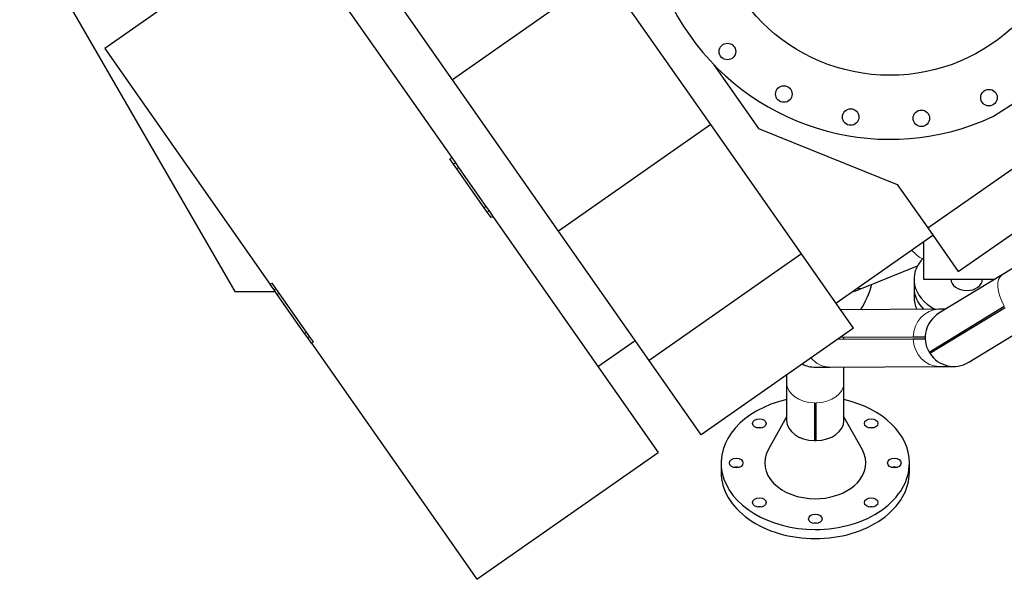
# Model space of a CAD drawing. Header units: inches. Extents: x 0 to 23760, y -13 to 16800.
# Tile 3 of 256: x 1198 to 2506, y 5522 to 6265. Entities that reach past the tile are written whole.
import ezdxf

# ---------------------------------------------------------------- set-up
doc = ezdxf.new("R2010")
doc.units = ezdxf.units.IN
doc.layers.add('1', color=7, linetype='Continuous', true_color=0xffffff)

msp = doc.modelspace()

# ---------------------------------------------------------------- linework, layer by layer
at = {"layer": '1', "color": 2, "linetype": 'Continuous', "lineweight": 25}
for p, q in [((1198.071, 6398.689), (1483.59, 5904.155)), ((1552.143, 6395.709), (1311.313, 6227.077)), ((1552.143, 6395.709), (1771.727, 6082.111)), ((1772.653, 6185.544), (1649.923, 6360.82)), ((1974.87, 6327.137), (1772.653, 6185.544)), ((2115.777, 6125.902), (1974.87, 6327.137)), ((1311.313, 6227.077), (1530.896, 5913.479)), ((2403.91, 5988.657), (2730.751, 6217.514)), ((2119.989, 6205.464), (2179.256, 6120.821)), ((1913.56, 5984.308), (1772.653, 6185.544)), ((2444.484, 5930.711), (2771.326, 6159.568)), ((2491.249, 6137.024), (2538.332, 6167.599)), ((2115.777, 6125.902), (1913.56, 5984.308)), ((2236.111, 5954.046), (2115.777, 6125.902)), ((2179.256, 6120.821), (2363.487, 6046.387)), ((1774.307, 6073.195), (1769.27, 6080.39)), ((1771.727, 6082.111), (1776.765, 6074.916)), ((1778.458, 6067.268), (1774.307, 6073.195)), ((1776.765, 6074.916), (1780.915, 6068.988)), ((1814.763, 6015.418), (1778.458, 6067.268)), ((1780.915, 6068.988), (1817.221, 6017.139)), ((2363.487, 6046.387), (2403.91, 5988.657)), ((1818.914, 6009.49), (1814.763, 6015.418)), ((1817.221, 6017.139), (1821.371, 6011.211)), ((1823.952, 6002.296), (1818.914, 6009.49)), ((1821.371, 6011.211), (1826.409, 6004.017)), ((1826.409, 6004.017), (2045.993, 5690.419)), ((2403.91, 5988.657), (2444.484, 5930.711)), ((2033.894, 5812.453), (1913.56, 5984.308)), ((2281.856, 5888.715), (2410.713, 5978.942)), ((2398.534, 5920.189), (2398.534, 5970.415)), ((2236.111, 5954.046), (2033.894, 5812.453)), ((2305.104, 5855.514), (2236.111, 5954.046)), ((2543.556, 5951.316), (2502.741, 5926.421)), ((2317.992, 5908.868), (2390.337, 5938.4)), ((2502.741, 5926.421), (2418.72, 5875.173)), ((1535.934, 5906.285), (1530.896, 5913.479)), ((1538.392, 5908.005), (1533.354, 5915.2)), ((2385.624, 5920.401), (2385.624, 5909.178)), ((2492.525, 5920.189), (2398.534, 5920.189)), ((1483.59, 5904.155), (1537.427, 5904.155)), ((1540.085, 5900.357), (1535.934, 5906.285)), ((1542.542, 5902.078), (1538.392, 5908.005)), ((1576.39, 5848.507), (1540.085, 5900.357)), ((1578.848, 5850.228), (1542.542, 5902.078)), ((2385.624, 5909.178), (2385.624, 5896.553)), ((2405.54, 5823.736), (2505.54, 5884.731)), ((2418.777, 5880.632), (2288.016, 5879.921)), ((2406.581, 5822.028), (2506.582, 5883.023)), ((2427.989, 5880.682), (2418.777, 5880.632)), ((2458.347, 5810.205), (2542.368, 5861.453)), ((1580.541, 5842.58), (1576.39, 5848.507)), ((1582.998, 5844.3), (1578.848, 5850.228)), ((2305.104, 5855.514), (2102.888, 5713.92)), ((1585.578, 5835.385), (1580.541, 5842.58)), ((1588.036, 5837.106), (1582.998, 5844.3)), ((1585.578, 5835.385), (1805.162, 5521.787)), ((1965.979, 5804.69), (2015.198, 5839.154)), ((2284.162, 5840.85), (2384.671, 5841.396)), ((2384.66, 5843.396), (2287.043, 5842.865)), ((2292.584, 5840.896), (2292.584, 5841.689)), ((2400.492, 5843.482), (2384.66, 5843.396)), ((2384.671, 5841.396), (2400.503, 5841.482)), ((2102.888, 5713.92), (2033.894, 5812.453)), ((2216.484, 5793.462), (2216.484, 5783.11)), ((2254.741, 5803.639), (2274.29, 5803.746)), ((2274.29, 5803.746), (2419.191, 5804.533)), ((2292.584, 5783.11), (2292.584, 5803.846)), ((2419.191, 5804.533), (2438.741, 5804.639)), ((2216.484, 5783.11), (2216.484, 5732.899)), ((2292.584, 5732.899), (2292.584, 5783.11)), ((2253.534, 5756.214), (2253.534, 5706.003)), ((2255.534, 5706.003), (2255.534, 5756.214)), ((2216.484, 5737.872), (2192.02, 5693.605)), ((2317.048, 5693.605), (2292.584, 5737.872)), ((1805.162, 5521.787), (2045.993, 5690.419)), ((2129.534, 5676.331), (2129.534, 5664.31)), ((2379.534, 5664.31), (2379.534, 5676.331))]:
    msp.add_line(p, q, dxfattribs=at)
at = {"layer": '1', "color": 110, "linetype": 'Continuous', "lineweight": 13}
for p, q in [((1771.727, 6082.111), (1769.27, 6080.39)), ((1776.765, 6074.916), (1774.307, 6073.195)), ((1780.915, 6068.988), (1778.458, 6067.268)), ((1817.221, 6017.139), (1814.763, 6015.418)), ((1821.371, 6011.211), (1818.914, 6009.49)), ((1826.409, 6004.017), (1823.952, 6002.296)), ((1530.896, 5913.479), (1533.354, 5915.2)), ((1535.934, 5906.285), (1538.392, 5908.005)), ((1540.085, 5900.357), (1542.542, 5902.078)), ((1576.39, 5848.507), (1578.848, 5850.228)), ((1580.541, 5842.58), (1582.998, 5844.3)), ((1585.578, 5835.385), (1588.036, 5837.106))]:
    msp.add_line(p, q, dxfattribs=at)
at = {"layer": '1', "color": 2, "linetype": 'Continuous', "lineweight": 25}
for centre, radius in [((2353.64, 6431.366), 240), ((2137.838, 6222.969), 11), ((2212.799, 6166.482), 11), ((2485.151, 6161.728), 11), ((2301.546, 6135.924), 11), ((2395.392, 6134.286), 11)]:
    msp.add_circle(centre, radius, dxfattribs=at)
for centre, radius, start, end in [((2353.64, 6431.366), 325, 135.143056, 294.856944), ((2486.892, 6143.733), 8, 294.856944, 303), ((2438.534, 5842.689), 38.05, 121.380984, 209.875009), ((2254.534, 5841.689), 38, 358.803429, 1.819345), ((2254.534, 5841.689), 38.05, 358.808096, 1.816893), ((2438.534, 5842.689), 38.05, 209.875224, 212.888169), ((2438.534, 5842.689), 38, 209.873027, 212.888942), ((2438.534, 5842.689), 38.05, 212.88696, 301.380984), ((2254.534, 5841.689), 38.05, 242.69019, 270.311387)]:
    msp.add_arc(centre, radius, start, end, dxfattribs=at)
for centre, major_axis, ratio, start_param, end_param in [((2455.624, 5920.402), (70, 0), 0.71273054, 2.52446665, 4.0650251), ((2248.358, 5962.238), (0, -125), 0.70710678, 0.85343328, 1.17191223), ((2455.624, 5920.402), (-21, 0), 0.71273054, 0.00000017, 1.57079633), ((2455.624, 5920.402), (-21, 0), 0.71273054, 1.57079633, 3.141691), ((2455.624, 5909.178), (70, 0), 0.71273054, 3.14149411, 3.75341968), ((2455.624, 5909.179), (70, 0), 0.71273054, 3.14149517, 3.75341843), ((2455.624, 5896.553), (70, 0), 0.71273054, 3.14149411, 3.46969379), ((2254.534, 5676.331), (125, 0), 0.70710678, 1.88004685, 4.71238898), ((2254.534, 5676.331), (125, 0), 0.70710678, 0, 1.2615458), ((2254.534, 5732.899), (38.05, 0), 0.70710678, 3.14159265, 4.68610474), ((2254.534, 5732.899), (38.05, 0), 0.70710678, 4.73867321, 6.28318531), ((2180.288, 5716.81), (9, 0), 0.70710678, 1.23592218, 1.90567047), ((2328.78, 5716.81), (9, 0), 0.70710678, 1.23592218, 1.90567047), ((2254.534, 5732.899), (38, 0), 0.70710678, 4.68607015, 4.73870781), ((2254.534, 5676.331), (67.118, 0), 0.70710678, 2.7690194, 4.71238898), ((2254.534, 5676.331), (67.118, 0), 0.70710678, 0, 0.37257325), ((2254.534, 5676.331), (67.118, 0), 0.70710678, 4.71238898, 6.28318531), ((2254.534, 5676.331), (125, 0), 0.70710678, 4.71238898, 6.28318531), ((2254.534, 5664.31), (125, 0), 0.70710678, 3.14159265, 4.71238898), ((2149.534, 5664.31), (9, 0), 0.70710678, 1.23592218, 1.90567047), ((2254.534, 5664.31), (125, 0), 0.70710678, 4.71238898, 6.28318531), ((2359.534, 5664.31), (9, 0), 0.70710678, 1.23592218, 1.90567047), ((2180.288, 5611.81), (9, 0), 0.70710678, 1.23592218, 1.90567047), ((2328.78, 5611.81), (9, 0), 0.70710678, 1.23592218, 1.90567047), ((2254.534, 5590.064), (9, 0), 0.70710678, 1.23592218, 1.90567047)]:
    msp.add_ellipse(centre, major_axis=major_axis, ratio=ratio, start_param=start_param, end_param=end_param, dxfattribs=at)
at = {"layer": '1', "color": 110, "linetype": 'Continuous', "lineweight": 13}
for centre, major_axis, ratio, start_param, end_param in [((2382.756, 6010.752), (-26.399, 64.669), 0.38760867, 2.32161225, 2.72638682), ((2522.555, 5893.937), (19.814, -32.484), 0.50791528, 3.14159265, 4.68610475), ((2291.593, 5973.537), (-26.399, 64.669), 0.38760867, 2.86520595, 2.94678918), ((2291.593, 5973.537), (-26.399, 64.669), 0.38760867, 2.94678918, 3.1416661), ((2418.984, 5842.583), (0.207, -38.049), 0.90225069, 3.14159265, 4.68610475), ((2418.984, 5842.583), (0.207, -38.049), 0.90225069, 4.73867322, 6.28318531), ((2274.083, 5841.795), (0.207, -38.049), 0.90225069, 5.44929358, 6.28318531), ((2254.534, 5783.11), (38.05, 0), 0.70710678, 3.14159265, 4.68610475), ((2254.534, 5783.11), (38.05, 0), 0.70710678, 4.73867322, 6.28318531)]:
    msp.add_ellipse(centre, major_axis=major_axis, ratio=ratio, start_param=start_param, end_param=end_param, dxfattribs=at)
at = {"layer": '1', "color": 2, "linetype": 'Continuous', "lineweight": 25}
for centre in [(2180.288, 5728.831), (2328.78, 5728.831), (2149.534, 5676.331), (2359.534, 5676.331), (2180.288, 5623.831), (2328.78, 5623.831), (2254.534, 5602.085)]:
    msp.add_ellipse(centre, major_axis=(9, 0), ratio=0.70710678, dxfattribs=at)
msp.add_open_spline([(2302.708, 5903.166), (2303.551, 5903.454), (2308.654, 5905.238), (2313.74, 5907.293), (2317.98, 5909.164)], degree=3, knots=[0, 0, 0, 0, 0.16514178, 1, 1, 1, 1], dxfattribs=at)

doc.saveas('drawing.dxf')
